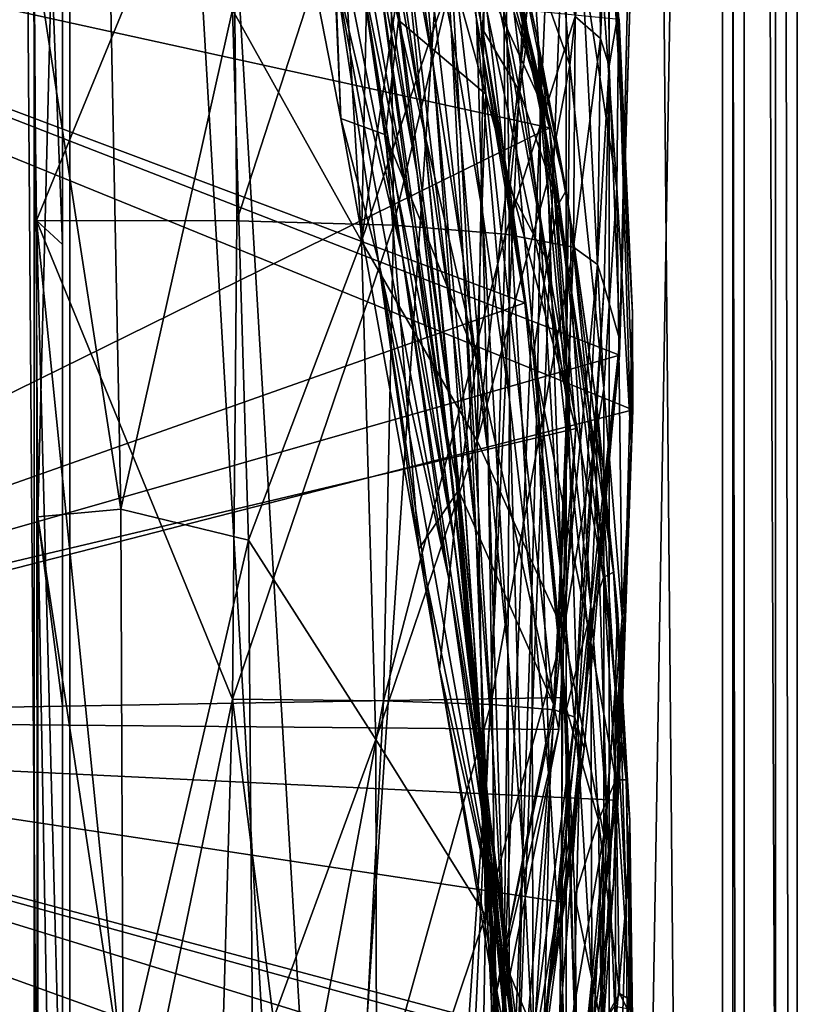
# Model space of a CAD drawing. Header units: metres. Extents: x -904 to 0, y -908 to 0.
# Tile 56 of 136: x -55 to 0, y -516 to -447. Entities that reach past the tile are written whole.
import ezdxf

# ---------------------------------------------------------------- set-up
doc = ezdxf.new("R2010")
doc.units = ezdxf.units.M

msp = doc.modelspace()

# ---------------------------------------------------------------- linework, layer by layer
at = {"layer": 'top012'}
for points in [[(-4.519207, -133.377289, 2063.059814), (-51.518902, -163.519562, 2063.059814), (-51.518902, -836.377136, 2063.059814)], [(-37.838261, -842.079285, 2063.059814), (-4.519207, -133.377289, 2063.059814), (-51.518902, -836.377136, 2063.059814)], [(-4.519207, -133.377289, 163.059708), (-37.838261, -842.079285, 163.059708), (-51.518902, -836.377136, 163.059708)], [(-51.518902, -836.377136, 163.059708), (-51.518902, -163.519562, 163.059708), (-4.519207, -133.377289, 163.059708)], [(-37.838261, -842.079285, 2063.059814), (-34.448139, -844.306091, 2063.059814), (-4.519207, -133.377289, 2063.059814)], [(-4.519207, -133.377289, 163.059708), (-34.448139, -844.306091, 163.059708), (-37.838261, -842.079285, 163.059708)], [(-34.448139, -844.306091, 2063.059814), (-32.221325, -847.696228, 2063.059814), (-4.519207, -133.377289, 2063.059814)], [(-32.221325, -847.696228, 163.059708), (-34.448139, -844.306091, 163.059708), (-4.519207, -133.377289, 163.059708)], [(-4.519207, -133.377289, 2063.059814), (-32.221325, -847.696228, 2063.059814), (-4.519207, -887.377258, 2063.059814)], [(-4.519207, -887.377258, 163.059708), (-32.221325, -847.696228, 163.059708), (-4.519207, -133.377289, 163.059708)], [(-4.519207, -887.377258, 163.059708), (-4.519207, -133.377289, 163.059708), (-4.519207, -887.377258, 173.920044)], [(-4.519207, -133.377289, 163.059708), (-4.519207, -133.377289, 2063.059814), (-4.519207, -887.377258, 173.920044)], [(-4.519207, -887.377258, 173.920044), (-4.519207, -133.377289, 2063.059814), (-4.519207, -887.377258, 2051.920166)], [(-4.519207, -133.377289, 2063.059814), (-4.519207, -887.377258, 2063.059814), (-4.519207, -887.377258, 2051.920166)], [(-51.518902, -836.377136, 163.059708), (-51.518902, -495.105316, 182.490662), (-51.518902, -163.519562, 163.059708)], [(-51.518902, -495.105316, 182.490662), (-51.518902, -411.783142, 184.444412), (-51.518902, -163.519562, 163.059708)], [(-51.518902, -163.519562, 2063.059814), (-51.518902, -395.558533, 2040.610718), (-51.518902, -462.743958, 2043.003296)], [(-51.518902, -462.743958, 2043.003296), (-51.518902, -529.971802, 2043.136353), (-51.518902, -163.519562, 2063.059814)], [(-51.518902, -529.971802, 2043.136353), (-51.518902, -836.377136, 2063.059814), (-51.518902, -163.519562, 2063.059814)], [(-53.340942, -461.049896, 2042.971069), (-51.518902, -462.743958, 2043.003296), (-54.164406, -394.131256, 2040.5354)], [(-51.518902, -462.743958, 2043.003296), (-51.518902, -395.558533, 2040.610718), (-54.164406, -394.131256, 2040.5354)], [(-54.164406, -394.131256, 2040.5354), (-39.61805, -427.646545, 1989.055786), (-53.340942, -461.049896, 2042.971069)], [(-51.518902, -411.783142, 184.444412), (-53.237633, -481.845245, 182.569183), (-53.501369, -441.827484, 183.339325)], [(-51.518902, -411.783142, 184.444412), (-51.518902, -495.105316, 182.490662), (-53.237633, -481.845245, 182.569183)], [(-17.793518, -453.168549, 1562.034302), (-28.308121, -415.583466, 1518.111328), (-23.789267, -433.676605, 1518.547607)], [(-17.793518, -453.168549, 1562.034302), (-22.580969, -432.77359, 1562.240112), (-28.308121, -415.583466, 1518.111328)], [(-29.656506, -420.104492, 332.282196), (-32.583176, -428.331787, 307.561737), (-30.561993, -462.501282, 306.527161)], [(-25.543945, -427.959961, 356.559143), (-29.656506, -420.104492, 332.282196), (-30.561993, -462.501282, 306.527161)], [(-13.09072, -439.788452, 614.894409), (-15.217979, -420.31778, 562.786987), (-12.537746, -447.631104, 562.615112)], [(-12.537746, -447.631104, 562.615112), (-15.217979, -420.31778, 562.786987), (-14.685354, -430.100006, 509.626068)], [(-26.767199, -434.950378, 1122.294556), (-25.525948, -450.117371, 1179.093262), (-29.558035, -422.518158, 1122.292114)], [(-25.525948, -450.117371, 1179.093262), (-28.012222, -436.633972, 1179.058716), (-29.558035, -422.518158, 1122.292114)], [(-28.885721, -439.077972, 1235.691895), (-30.888161, -423.265381, 1179.018677), (-26.266474, -453.771515, 1235.791992)], [(-30.888161, -423.265381, 1179.018677), (-28.012222, -436.633972, 1179.058716), (-26.266474, -453.771515, 1235.791992)], [(-29.635101, -441.526672, 1291.942627), (-32.032661, -424.448486, 1235.577759), (-26.647066, -457.755096, 1292.13147)], [(-32.032661, -424.448486, 1235.577759), (-28.885721, -439.077972, 1235.691895), (-26.647066, -457.755096, 1292.13147)], [(-37.351677, -426.55246, 1402.492554), (-32.010281, -453.918274, 1457.469482), (-33.270531, -424.920715, 1426.933105)], [(-33.270531, -424.920715, 1426.933105), (-32.010281, -453.918274, 1457.469482), (-28.865408, -455.047943, 1474.003906)], [(-28.865408, -455.047943, 1474.003906), (-27.947353, -447.011566, 1473.652832), (-33.270531, -424.920715, 1426.933105)], [(-27.947353, -447.011566, 1473.652832), (-27.758911, -430.803101, 1472.950806), (-33.270531, -424.920715, 1426.933105)], [(-35.178562, -425.408478, 1347.30896), (-27.690105, -463.488617, 1402.98291), (-32.400627, -443.59845, 1402.633789)], [(-30.641474, -443.239197, 1347.621338), (-27.690105, -463.488617, 1402.98291), (-35.178562, -425.408478, 1347.30896)], [(-30.641474, -443.239197, 1347.621338), (-33.317085, -425.375366, 1291.730469), (-26.972757, -461.240997, 1347.90271)], [(-33.317085, -425.375366, 1291.730469), (-29.635101, -441.526672, 1291.942627), (-26.972757, -461.240997, 1347.90271)], [(-32.010281, -453.918274, 1457.469482), (-37.351677, -426.55246, 1402.492554), (-32.400627, -443.59845, 1402.633789)], [(-26.636244, -426.248718, 663.443481), (-22.06394, -447.641571, 663.647583), (-21.700401, -440.678894, 721.290283)], [(-23.753292, -439.487976, 660.691772), (-22.06394, -447.641571, 663.647583), (-26.636244, -426.248718, 663.443481)], [(-39.61805, -427.646545, 1989.055786), (-39.287197, -461.073547, 1989.900391), (-53.340942, -461.049896, 2042.971069)], [(-39.287197, -461.073547, 1989.900391), (-39.61805, -427.646545, 1989.055786), (-28.625902, -428.188019, 1935.435791)], [(-30.561993, -462.501282, 306.527161), (-24.209671, -443.884186, 355.985626), (-25.543945, -427.959961, 356.559143)], [(-30.561993, -462.501282, 306.527161), (-32.583176, -428.331787, 307.561737), (-39.583576, -446.280334, 258.79776)], [(-28.317274, -461.395416, 1936.170898), (-39.287197, -461.073547, 1989.900391), (-28.625902, -428.188019, 1935.435791)], [(-28.317274, -461.395416, 1936.170898), (-28.625902, -428.188019, 1935.435791), (-20.694532, -429.176331, 1881.330322)], [(-20.449392, -462.014984, 1881.945313), (-28.317274, -461.395416, 1936.170898), (-20.694532, -429.176331, 1881.330322)], [(-20.449392, -462.014984, 1881.945313), (-20.694532, -429.176331, 1881.330322), (-15.569982, -446.751587, 1827.190186)], [(-12.652459, -458.735779, 509.307831), (-14.685354, -430.100006, 509.626068), (-15.107247, -442.764496, 457.192108)], [(-12.537746, -447.631104, 562.615112), (-14.685354, -430.100006, 509.626068), (-12.652459, -458.735779, 509.307831)], [(-27.758911, -430.803101, 1472.950806), (-27.947353, -447.011566, 1473.652832), (-21.8262, -452.197479, 1518.983765)], [(-27.758911, -430.803101, 1472.950806), (-21.8262, -452.197479, 1518.983765), (-22.484701, -442.906311, 1518.765625)], [(-99.686302, -436.486115, 1605.904907), (-12.454998, -470.493347, 1608.189087), (-11.590517, -431.912292, 1608.211792)], [(-12.454998, -470.493347, 1608.189087), (-11.577453, -440.62085, 1611.000122), (-11.590517, -431.912292, 1608.211792)], [(-22.182774, -433.967316, 1565.084106), (-22.580969, -432.77359, 1562.240112), (-17.793518, -453.168549, 1562.034302)], [(-15.569982, -446.751587, 1827.190186), (-13.960463, -432.489746, 1772.302612), (-13.792759, -448.301758, 1772.519653)], [(-13.792759, -448.301758, 1772.519653), (-13.960463, -432.489746, 1772.302612), (-13.259575, -434.812103, 1717.66394)], [(-17.367258, -454.565094, 1564.958008), (-99.687195, -436.501892, 1567.113647), (-22.182774, -433.967316, 1565.084106)], [(-22.484701, -442.906311, 1518.765625), (-17.793518, -453.168549, 1562.034302), (-23.789267, -433.676605, 1518.547607)], [(-17.367258, -454.565094, 1564.958008), (-22.182774, -433.967316, 1565.084106), (-17.793518, -453.168549, 1562.034302)], [(-25.053854, -434.751526, 1065.653687), (-24.269331, -447.592407, 1122.296509), (-26.767199, -434.950378, 1122.294556)], [(-24.269331, -447.592407, 1122.296509), (-23.417582, -463.717316, 1179.122314), (-26.767199, -434.950378, 1122.294556)], [(-23.417582, -463.717316, 1179.122314), (-25.525948, -450.117371, 1179.093262), (-26.767199, -434.950378, 1122.294556)], [(-25.053854, -434.751526, 1065.653687), (-22.494465, -446.926056, 1065.654785), (-22.069218, -460.472687, 1122.298218)], [(-22.069218, -460.472687, 1122.298218), (-24.269331, -447.592407, 1122.296509), (-25.053854, -434.751526, 1065.653687)], [(-21.054705, -434.966492, 838.324768), (-21.3613, -436.348541, 780.275574), (-18.895727, -447.834137, 780.320801)], [(-18.177799, -448.439758, 895.709351), (-21.054705, -434.966492, 838.324768), (-16.198446, -458.950409, 838.390564)], [(-16.198446, -458.950409, 838.390564), (-21.054705, -434.966492, 838.324768), (-18.895727, -447.834137, 780.320801)], [(-21.054705, -434.966492, 838.324768), (-18.177799, -448.439758, 895.709351), (-20.77619, -436.528656, 895.674438)], [(-13.259575, -434.812103, 1717.66394), (-13.199963, -450.223816, 1717.807373), (-13.792759, -448.301758, 1772.519653)], [(-11.577453, -440.62085, 1611.000122), (-13.199963, -450.223816, 1717.807373), (-13.259575, -434.812103, 1717.66394)], [(-21.789408, -435.481812, 381.116577), (-24.209671, -443.884186, 355.985626), (-22.443432, -476.522217, 355.114563)], [(-18.54491, -442.830261, 406.015778), (-21.789408, -435.481812, 381.116577), (-22.443432, -476.522217, 355.114563)], [(-18.54491, -442.830261, 406.015778), (-15.955181, -450.164978, 431.28775), (-17.153196, -435.186981, 431.658691)], [(-17.153196, -435.186981, 431.658691), (-15.955181, -450.164978, 431.28775), (-15.107247, -442.764496, 457.192108)], [(-21.3613, -436.348541, 780.275574), (-21.700401, -440.678894, 721.290283), (-18.895727, -447.834137, 780.320801)], [(-101.507164, -496.003113, 1567.161255), (-99.687195, -436.501892, 1567.113647), (-17.367258, -454.565094, 1564.958008)], [(-99.686302, -436.486115, 658.70343), (-101.507111, -495.991241, 658.655762), (-19.097067, -466.842743, 660.813721)], [(-99.686302, -436.486115, 1605.904907), (-101.507111, -495.991272, 1605.857178), (-12.454998, -470.493347, 1608.189087)], [(-23.753292, -439.487976, 660.691772), (-99.686302, -436.486115, 658.70343), (-19.097067, -466.842743, 660.813721)], [(-26.266474, -453.771515, 1235.791992), (-28.012222, -436.633972, 1179.058716), (-24.154392, -468.495483, 1235.878174)], [(-28.012222, -436.633972, 1179.058716), (-25.525948, -450.117371, 1179.093262), (-24.154392, -468.495483, 1235.878174)], [(-22.91737, -436.637848, 1009.126465), (-20.530994, -441.075623, 952.545898), (-20.332975, -448.687317, 1009.139709)], [(-20.202732, -459.475494, 1065.655396), (-22.91737, -436.637848, 1009.126465), (-20.332975, -448.687317, 1009.139709)], [(-20.202732, -459.475494, 1065.655396), (-22.494465, -446.926056, 1065.654785), (-22.91737, -436.637848, 1009.126465)], [(-20.530994, -441.075623, 952.545898), (-20.77619, -436.528656, 895.674438), (-18.026882, -453.281677, 952.567139)], [(-20.77619, -436.528656, 895.674438), (-18.177799, -448.439758, 895.709351), (-18.026882, -453.281677, 952.567139)], [(-101.513016, -497.423981, 620.164551), (-99.792473, -438.393463, 620.119507), (-11.520406, -474.334778, 617.807983)], [(-99.792473, -438.393463, 620.119507), (-12.499131, -446.94281, 617.833618), (-11.520406, -474.334778, 617.807983)], [(-26.647066, -457.755096, 1292.13147), (-28.885721, -439.077972, 1235.691895), (-24.335777, -473.984528, 1292.296997)], [(-28.885721, -439.077972, 1235.691895), (-26.266474, -453.771515, 1235.791992), (-24.335777, -473.984528, 1292.296997)], [(-23.753292, -439.487976, 660.691772), (-19.097067, -466.842743, 660.813721), (-22.06394, -447.641571, 663.647583)], [(-11.55794, -467.553864, 614.797363), (-13.09072, -439.788452, 614.894409), (-12.537746, -447.631104, 562.615112)], [(-12.499131, -446.94281, 617.833618), (-13.09072, -439.788452, 614.894409), (-11.55794, -467.553864, 614.797363)], [(-21.700401, -440.678894, 721.290283), (-22.06394, -447.641571, 663.647583), (-19.46191, -452.033478, 721.322388)], [(-18.895727, -447.834137, 780.320801), (-21.700401, -440.678894, 721.290283), (-19.46191, -452.033478, 721.322388)], [(-20.530994, -441.075623, 952.545898), (-18.030481, -461.245117, 1009.147888), (-20.332975, -448.687317, 1009.139709)], [(-20.530994, -441.075623, 952.545898), (-18.026882, -453.281677, 952.567139), (-18.030481, -461.245117, 1009.147888)], [(-11.577453, -440.62085, 1611.000122), (-12.433165, -469.460388, 1611.014282), (-13.199963, -450.223816, 1717.807373)], [(-12.433165, -469.460388, 1611.014282), (-11.577453, -440.62085, 1611.000122), (-12.454998, -470.493347, 1608.189087)], [(-47.421543, -481.309479, 210.920059), (-48.22258, -441.301514, 210.920059), (-53.501369, -441.827484, 183.339325)], [(-53.237633, -481.845245, 182.569183), (-47.421543, -481.309479, 210.920059), (-53.501369, -441.827484, 183.339325)], [(-48.22258, -441.301514, 210.920059), (-47.421543, -481.309479, 210.920059), (-39.583576, -446.280334, 258.79776)], [(-26.972757, -461.240997, 1347.90271), (-29.635101, -441.526672, 1291.942627), (-24.173979, -479.291046, 1348.152954)], [(-29.635101, -441.526672, 1291.942627), (-26.647066, -457.755096, 1292.13147), (-24.173979, -479.291046, 1348.152954)], [(-26.972757, -461.240997, 1347.90271), (-24.04295, -483.567261, 1403.297119), (-30.641474, -443.239197, 1347.621338)], [(-24.04295, -483.567261, 1403.297119), (-27.690105, -463.488617, 1402.98291), (-30.641474, -443.239197, 1347.621338)], [(-21.8262, -452.197479, 1518.983765), (-15.95679, -474.040039, 1561.944458), (-22.484701, -442.906311, 1518.765625)], [(-15.95679, -474.040039, 1561.944458), (-17.793518, -453.168549, 1562.034302), (-22.484701, -442.906311, 1518.765625)], [(-22.443432, -476.522217, 355.114563), (-17.489773, -458.265411, 405.625305), (-18.54491, -442.830261, 406.015778)], [(-17.489773, -458.265411, 405.625305), (-15.955181, -450.164978, 431.28775), (-18.54491, -442.830261, 406.015778)], [(-15.955181, -450.164978, 431.28775), (-13.564385, -472.839905, 456.759827), (-15.107247, -442.764496, 457.192108)], [(-15.107247, -442.764496, 457.192108), (-13.564385, -472.839905, 456.759827), (-12.652459, -458.735779, 509.307831)], [(-29.351326, -463.90155, 1457.369507), (-32.010281, -453.918274, 1457.469482), (-32.400627, -443.59845, 1402.633789)], [(-32.400627, -443.59845, 1402.633789), (-27.690105, -463.488617, 1402.98291), (-24.453058, -486.070496, 1457.692871)], [(-24.453058, -486.070496, 1457.692871), (-29.351326, -463.90155, 1457.369507), (-32.400627, -443.59845, 1402.633789)], [(-22.443432, -476.522217, 355.114563), (-24.209671, -443.884186, 355.985626), (-30.561993, -462.501282, 306.527161)], [(-39.583576, -446.280334, 258.79776), (-47.421543, -481.309479, 210.920059), (-38.477341, -483.487183, 258.177063)], [(-38.477341, -483.487183, 258.177063), (-30.561993, -462.501282, 306.527161), (-39.583576, -446.280334, 258.79776)], [(-15.688101, -462.931641, 1827.387939), (-20.449392, -462.014984, 1881.945313), (-15.569982, -446.751587, 1827.190186)], [(-15.688101, -462.931641, 1827.387939), (-15.569982, -446.751587, 1827.190186), (-13.792759, -448.301758, 1772.519653)], [(-22.460718, -470.781799, 1519.420044), (-27.947353, -447.011566, 1473.652832), (-28.865408, -455.047943, 1474.003906)], [(-27.947353, -447.011566, 1473.652832), (-22.460718, -470.781799, 1519.420044), (-21.8262, -452.197479, 1518.983765)], [(-22.494465, -446.926056, 1065.654785), (-20.17515, -473.619904, 1122.299561), (-22.069218, -460.472687, 1122.298218)], [(-20.17515, -473.619904, 1122.299561), (-22.494465, -446.926056, 1065.654785), (-20.202732, -459.475494, 1065.655396)], [(-11.520406, -474.334778, 617.807983), (-12.499131, -446.94281, 617.833618), (-11.55794, -467.553864, 614.797363)], [(-22.069218, -460.472687, 1122.298218), (-21.674414, -477.437927, 1179.145752), (-24.269331, -447.592407, 1122.296509)], [(-21.674414, -477.437927, 1179.145752), (-23.417582, -463.717316, 1179.122314), (-24.269331, -447.592407, 1122.296509)], [(-19.46191, -452.033478, 721.322388), (-22.06394, -447.641571, 663.647583), (-20.152, -458.85379, 663.731873)], [(-19.097067, -466.842743, 660.813721), (-20.152, -458.85379, 663.731873), (-22.06394, -447.641571, 663.647583)], [(-18.895727, -447.834137, 780.320801), (-19.46191, -452.033478, 721.322388), (-16.734985, -459.917786, 780.342651)], [(-16.198446, -458.950409, 838.390564), (-18.895727, -447.834137, 780.320801), (-16.734985, -459.917786, 780.342651)], [(-11.650246, -476.623627, 562.581543), (-12.537746, -447.631104, 562.615112), (-12.652459, -458.735779, 509.307831)], [(-11.55794, -467.553864, 614.797363), (-12.537746, -447.631104, 562.615112), (-11.650246, -476.623627, 562.581543)], [(-20.332975, -448.687317, 1009.139709), (-18.030481, -461.245117, 1009.147888), (-18.209492, -472.444244, 1065.655396)], [(-18.209492, -472.444244, 1065.655396), (-20.202732, -459.475494, 1065.655396), (-20.332975, -448.687317, 1009.139709)], [(-18.026882, -453.281677, 952.567139), (-18.177799, -448.439758, 895.709351), (-15.851706, -466.111115, 952.576538)], [(-18.177799, -448.439758, 895.709351), (-15.902235, -461.000885, 895.725647), (-15.851706, -466.111115, 952.576538)], [(-15.902235, -461.000885, 895.725647), (-18.177799, -448.439758, 895.709351), (-16.198446, -458.950409, 838.390564)], [(-13.792759, -448.301758, 1772.519653), (-14.011179, -464.144623, 1772.66394), (-15.688101, -462.931641, 1827.387939)], [(-13.199963, -450.223816, 1717.807373), (-14.011179, -464.144623, 1772.66394), (-13.792759, -448.301758, 1772.519653)], [(-24.154392, -468.495483, 1235.878174), (-25.525948, -450.117371, 1179.093262), (-22.521439, -483.21991, 1235.950317)], [(-25.525948, -450.117371, 1179.093262), (-23.417582, -463.717316, 1179.122314), (-22.521439, -483.21991, 1235.950317)], [(-17.489773, -458.265411, 405.625305), (-16.398525, -489.893097, 405.125092), (-15.955181, -450.164978, 431.28775)], [(-16.398525, -489.893097, 405.125092), (-13.564385, -472.839905, 456.759827), (-15.955181, -450.164978, 431.28775)], [(-13.199963, -450.223816, 1717.807373), (-13.537316, -465.652832, 1717.900269), (-14.011179, -464.144623, 1772.66394)], [(-12.433165, -469.460388, 1611.014282), (-13.537316, -465.652832, 1717.900269), (-13.199963, -450.223816, 1717.807373)], [(-22.460718, -470.781799, 1519.420044), (-17.099455, -494.981476, 1561.972656), (-21.8262, -452.197479, 1518.983765)], [(-17.099455, -494.981476, 1561.972656), (-15.95679, -474.040039, 1561.944458), (-21.8262, -452.197479, 1518.983765)], [(-19.46191, -452.033478, 721.322388), (-20.152, -458.85379, 663.731873), (-17.516373, -463.907623, 721.338074)], [(-16.734985, -459.917786, 780.342651), (-19.46191, -452.033478, 721.322388), (-17.516373, -463.907623, 721.338074)], [(-18.030481, -461.245117, 1009.147888), (-18.026882, -453.281677, 952.567139), (-16.061007, -474.3638, 1009.150879)], [(-16.061007, -474.3638, 1009.150879), (-18.026882, -453.281677, 952.567139), (-15.851706, -466.111115, 952.576538)], [(-17.367258, -454.565094, 1564.958008), (-17.793518, -453.168549, 1562.034302), (-15.95679, -474.040039, 1561.944458)], [(-26.539154, -484.0896, 1511.499878), (-32.010281, -453.918274, 1457.469482), (-29.351326, -463.90155, 1457.369507)], [(-32.010281, -453.918274, 1457.469482), (-26.539154, -484.0896, 1511.499878), (-28.865408, -455.047943, 1474.003906)], [(-24.335777, -473.984528, 1292.296997), (-26.266474, -453.771515, 1235.791992), (-22.668257, -490.14212, 1292.439209)], [(-26.266474, -453.771515, 1235.791992), (-24.154392, -468.495483, 1235.878174), (-22.668257, -490.14212, 1292.439209)], [(-15.532643, -475.638916, 1564.910034), (-101.507164, -496.003113, 1567.161255), (-17.367258, -454.565094, 1564.958008)], [(-28.865408, -455.047943, 1474.003906), (-26.539154, -484.0896, 1511.499878), (-23.747101, -479.983337, 1519.638184)], [(-23.747101, -479.983337, 1519.638184), (-22.460718, -470.781799, 1519.420044), (-28.865408, -455.047943, 1474.003906)], [(-15.532643, -475.638916, 1564.910034), (-17.367258, -454.565094, 1564.958008), (-15.95679, -474.040039, 1561.944458)], [(-24.173979, -479.291046, 1348.152954), (-26.647066, -457.755096, 1292.13147), (-22.222027, -497.267059, 1348.372314)], [(-26.647066, -457.755096, 1292.13147), (-24.335777, -473.984528, 1292.296997), (-22.222027, -497.267059, 1348.372314)], [(-16.398525, -489.893097, 405.125092), (-17.489773, -458.265411, 405.625305), (-22.443432, -476.522217, 355.114563)], [(-20.152, -458.85379, 663.731873), (-18.509378, -470.528442, 663.803223), (-17.516373, -463.907623, 721.338074)], [(-20.152, -458.85379, 663.731873), (-19.097067, -466.842743, 660.813721), (-18.509378, -470.528442, 663.803223)], [(-12.882191, -485.726715, 838.363281), (-16.198446, -458.950409, 838.390564), (-16.734985, -459.917786, 780.342651)], [(-15.902235, -461.000885, 895.725647), (-16.198446, -458.950409, 838.390564), (-14.020151, -474.269958, 895.723267)], [(-16.198446, -458.950409, 838.390564), (-12.882191, -485.726715, 838.363281), (-14.020151, -474.269958, 895.723267)], [(-13.564385, -472.839905, 456.759827), (-12.282374, -488.904602, 509.239197), (-12.652459, -458.735779, 509.307831)], [(-12.652459, -458.735779, 509.307831), (-12.282374, -488.904602, 509.239197), (-11.650246, -476.623627, 562.581543)], [(-18.599287, -487.062866, 1122.300415), (-20.202732, -459.475494, 1065.655396), (-18.209492, -472.444244, 1065.655396)], [(-18.599287, -487.062866, 1122.300415), (-20.17515, -473.619904, 1122.299561), (-20.202732, -459.475494, 1065.655396)], [(-20.17515, -473.619904, 1122.299561), (-20.28372, -491.285797, 1179.163696), (-22.069218, -460.472687, 1122.298218)], [(-20.28372, -491.285797, 1179.163696), (-21.674414, -477.437927, 1179.145752), (-22.069218, -460.472687, 1122.298218)], [(-13.578772, -486.092316, 780.316284), (-16.734985, -459.917786, 780.342651), (-17.516373, -463.907623, 721.338074)], [(-13.578772, -486.092316, 780.316284), (-12.882191, -485.726715, 838.363281), (-16.734985, -459.917786, 780.342651)], [(-53.266441, -528.286011, 2043.160522), (-51.518902, -529.971802, 2043.136353), (-53.340942, -461.049896, 2042.971069)], [(-51.518902, -529.971802, 2043.136353), (-51.518902, -462.743958, 2043.003296), (-53.340942, -461.049896, 2042.971069)], [(-53.266441, -528.286011, 2043.160522), (-53.340942, -461.049896, 2042.971069), (-46.55732, -528.295898, 2016.645264)], [(-53.340942, -461.049896, 2042.971069), (-39.602764, -494.622528, 1990.200928), (-46.55732, -528.295898, 2016.645264)], [(-53.340942, -461.049896, 2042.971069), (-39.287197, -461.073547, 1989.900391), (-39.602764, -494.622528, 1990.200928)], [(-39.287197, -461.073547, 1989.900391), (-28.317274, -461.395416, 1936.170898), (-39.602764, -494.622528, 1990.200928)], [(-24.173979, -479.291046, 1348.152954), (-21.463589, -503.659515, 1403.576782), (-26.972757, -461.240997, 1347.90271)], [(-21.463589, -503.659515, 1403.576782), (-24.04295, -483.567261, 1403.297119), (-26.972757, -461.240997, 1347.90271)], [(-18.030481, -461.245117, 1009.147888), (-16.551174, -485.874695, 1065.654785), (-18.209492, -472.444244, 1065.655396)], [(-16.551174, -485.874695, 1065.654785), (-18.030481, -461.245117, 1009.147888), (-16.061007, -474.3638, 1009.150879)], [(-15.851706, -466.111115, 952.576538), (-15.902235, -461.000885, 895.725647), (-14.072236, -479.619019, 952.574036)], [(-15.902235, -461.000885, 895.725647), (-14.020151, -474.269958, 895.723267), (-14.072236, -479.619019, 952.574036)], [(-39.602764, -494.622528, 1990.200928), (-28.317274, -461.395416, 1936.170898), (-29.019733, -494.74881, 1936.401733)], [(-28.317274, -461.395416, 1936.170898), (-20.449392, -462.014984, 1881.945313), (-29.019733, -494.74881, 1936.401733)], [(-29.539288, -497.448395, 305.797028), (-30.561993, -462.501282, 306.527161), (-38.477341, -483.487183, 258.177063)], [(-29.539288, -497.448395, 305.797028), (-22.443432, -476.522217, 355.114563), (-30.561993, -462.501282, 306.527161)], [(-29.019733, -494.74881, 1936.401733), (-20.449392, -462.014984, 1881.945313), (-21.486528, -495.002411, 1882.114014)], [(-20.449392, -462.014984, 1881.945313), (-15.688101, -462.931641, 1827.387939), (-21.486528, -495.002411, 1882.114014)], [(-15.688101, -462.931641, 1827.387939), (-17.018021, -495.383057, 1827.502563), (-21.486528, -495.002411, 1882.114014)], [(-14.011179, -464.144623, 1772.66394), (-17.018021, -495.383057, 1827.502563), (-15.688101, -462.931641, 1827.387939)], [(-26.01474, -486.243317, 1511.426025), (-26.539154, -484.0896, 1511.499878), (-29.351326, -463.90155, 1457.369507)], [(-20.912622, -510.899231, 1511.640137), (-29.351326, -463.90155, 1457.369507), (-24.453058, -486.070496, 1457.692871)], [(-26.01474, -486.243317, 1511.426025), (-29.351326, -463.90155, 1457.369507), (-20.912622, -510.899231, 1511.640137)], [(-27.690105, -463.488617, 1402.98291), (-20.834852, -508.446198, 1457.984009), (-24.453058, -486.070496, 1457.692871)], [(-24.04295, -483.567261, 1403.297119), (-20.834852, -508.446198, 1457.984009), (-27.690105, -463.488617, 1402.98291)], [(-22.521439, -483.21991, 1235.950317), (-23.417582, -463.717316, 1179.122314), (-21.333569, -497.919495, 1236.008545)], [(-23.417582, -463.717316, 1179.122314), (-21.674414, -477.437927, 1179.145752), (-21.333569, -497.919495, 1236.008545)], [(-17.516373, -463.907623, 721.338074), (-18.509378, -470.528442, 663.803223), (-14.701887, -489.402588, 721.319885)], [(-14.701887, -489.402588, 721.319885), (-13.578772, -486.092316, 780.316284), (-17.516373, -463.907623, 721.338074)], [(-14.011179, -464.144623, 1772.66394), (-15.602613, -495.890411, 1772.733154), (-17.018021, -495.383057, 1827.502563)], [(-13.537316, -465.652832, 1717.900269), (-15.602613, -495.890411, 1772.733154), (-14.011179, -464.144623, 1772.66394)], [(-15.602613, -495.890411, 1772.733154), (-13.537316, -465.652832, 1717.900269), (-15.397907, -496.523987, 1717.933838)], [(-13.537316, -465.652832, 1717.900269), (-12.433165, -469.460388, 1611.014282), (-15.397907, -496.523987, 1717.933838)], [(-16.061007, -474.3638, 1009.150879), (-15.851706, -466.111115, 952.576538), (-14.4817, -488.092499, 1009.148804)], [(-15.851706, -466.111115, 952.576538), (-14.072236, -479.619019, 952.574036), (-14.4817, -488.092499, 1009.148804)], [(-19.097067, -466.842743, 660.813721), (-101.507111, -495.991241, 658.655762), (-16.345406, -494.513519, 660.885803)], [(-19.097067, -466.842743, 660.813721), (-16.345406, -494.513519, 660.885803), (-18.509378, -470.528442, 663.803223)], [(-12.353572, -497.530182, 614.80658), (-11.55794, -467.553864, 614.797363), (-11.650246, -476.623627, 562.581543)], [(-11.520406, -474.334778, 617.807983), (-11.55794, -467.553864, 614.797363), (-12.353572, -497.530182, 614.80658)], [(-22.668257, -490.14212, 1292.439209), (-24.154392, -468.495483, 1235.878174), (-21.597239, -506.160736, 1292.558105)], [(-24.154392, -468.495483, 1235.878174), (-22.521439, -483.21991, 1235.950317), (-21.597239, -506.160736, 1292.558105)], [(-14.931726, -498.121948, 1610.943604), (-12.433165, -469.460388, 1611.014282), (-16.291275, -508.894043, 1608.088501)], [(-16.291275, -508.894043, 1608.088501), (-12.433165, -469.460388, 1611.014282), (-12.454998, -470.493347, 1608.189087)], [(-12.433165, -469.460388, 1611.014282), (-14.931726, -498.121948, 1610.943604), (-15.397907, -496.523987, 1717.933838)], [(-101.507111, -495.991272, 1605.857178), (-16.291275, -508.894043, 1608.088501), (-12.454998, -470.493347, 1608.189087)], [(-17.099455, -494.981476, 1561.972656), (-22.460718, -470.781799, 1519.420044), (-23.747101, -479.983337, 1519.638184)], [(-18.509378, -470.528442, 663.803223), (-16.183268, -495.319733, 663.899475), (-14.701887, -489.402588, 721.319885)], [(-18.509378, -470.528442, 663.803223), (-16.345406, -494.513519, 660.885803), (-16.183268, -495.319733, 663.899475)], [(-17.35783, -500.8302, 1122.301025), (-18.599287, -487.062866, 1122.300415), (-18.209492, -472.444244, 1065.655396)], [(-18.209492, -472.444244, 1065.655396), (-16.551174, -485.874695, 1065.654785), (-17.35783, -500.8302, 1122.301025)], [(-13.566189, -504.144501, 456.6586), (-13.564385, -472.839905, 456.759827), (-16.398525, -489.893097, 405.125092)], [(-13.566189, -504.144501, 456.6586), (-12.282374, -488.904602, 509.239197), (-13.564385, -472.839905, 456.759827)], [(-19.233835, -505.269989, 1179.17627), (-20.28372, -491.285797, 1179.163696), (-20.17515, -473.619904, 1122.299561)], [(-18.599287, -487.062866, 1122.300415), (-19.233835, -505.269989, 1179.17627), (-20.17515, -473.619904, 1122.299561)], [(-11.520406, -474.334778, 617.807983), (-12.687592, -501.71936, 617.838562), (-101.513016, -497.423981, 620.164551)], [(-22.222027, -497.267059, 1348.372314), (-24.335777, -473.984528, 1292.296997), (-21.069534, -515.051147, 1348.560547)], [(-24.335777, -473.984528, 1292.296997), (-22.668257, -490.14212, 1292.439209), (-21.069534, -515.051147, 1348.560547)], [(-15.532643, -475.638916, 1564.910034), (-15.95679, -474.040039, 1561.944458), (-17.099455, -494.981476, 1561.972656)], [(-16.551174, -485.874695, 1065.654785), (-16.061007, -474.3638, 1009.150879), (-15.269579, -499.806885, 1065.653809)], [(-16.061007, -474.3638, 1009.150879), (-14.4817, -488.092499, 1009.148804), (-15.269579, -499.806885, 1065.653809)], [(-14.072236, -479.619019, 952.574036), (-14.020151, -474.269958, 895.723267), (-12.760496, -493.85672, 952.559692)], [(-14.020151, -474.269958, 895.723267), (-12.607658, -488.300873, 895.702209), (-12.760496, -493.85672, 952.559692)], [(-14.020151, -474.269958, 895.723267), (-12.882191, -485.726715, 838.363281), (-12.607658, -488.300873, 895.702209)], [(-12.687592, -501.71936, 617.838562), (-11.520406, -474.334778, 617.807983), (-12.353572, -497.530182, 614.80658)], [(-101.507164, -496.003113, 1567.161255), (-15.532643, -475.638916, 1564.910034), (-16.710913, -496.759338, 1564.940796)], [(-16.710913, -496.759338, 1564.940796), (-15.532643, -475.638916, 1564.910034), (-17.099455, -494.981476, 1561.972656)], [(-21.854267, -509.806885, 354.61145), (-22.443432, -476.522217, 355.114563), (-29.539288, -497.448395, 305.797028)], [(-21.854267, -509.806885, 354.61145), (-16.398525, -489.893097, 405.125092), (-22.443432, -476.522217, 355.114563)], [(-12.282374, -488.904602, 509.239197), (-12.879832, -507.57196, 562.68634), (-11.650246, -476.623627, 562.581543)], [(-11.650246, -476.623627, 562.581543), (-12.879832, -507.57196, 562.68634), (-12.353572, -497.530182, 614.80658)], [(-21.333569, -497.919495, 1236.008545), (-21.674414, -477.437927, 1179.145752), (-20.552483, -512.573975, 1236.052734)], [(-21.674414, -477.437927, 1179.145752), (-20.28372, -491.285797, 1179.163696), (-20.552483, -512.573975, 1236.052734)], [(-22.222027, -497.267059, 1348.372314), (-19.92218, -523.590881, 1403.821655), (-24.173979, -479.291046, 1348.152954)], [(-19.92218, -523.590881, 1403.821655), (-21.463589, -503.659515, 1403.576782), (-24.173979, -479.291046, 1348.152954)], [(-14.4817, -488.092499, 1009.148804), (-14.072236, -479.619019, 952.574036), (-13.354754, -502.477234, 1009.141663)], [(-14.072236, -479.619019, 952.574036), (-12.760496, -493.85672, 952.559692), (-13.354754, -502.477234, 1009.141663)], [(-26.539154, -484.0896, 1511.499878), (-25.071135, -492.524994, 1525.593872), (-23.747101, -479.983337, 1519.638184)], [(-23.747101, -479.983337, 1519.638184), (-25.071135, -492.524994, 1525.593872), (-21.173973, -515.546143, 1562.117554)], [(-21.173973, -515.546143, 1562.117554), (-17.099455, -494.981476, 1561.972656), (-23.747101, -479.983337, 1519.638184)], [(-53.240837, -521.871216, 182.600021), (-47.253014, -521.375916, 210.920059), (-53.237633, -481.845245, 182.569183)], [(-53.237633, -481.845245, 182.569183), (-51.518902, -578.441589, 184.0103), (-53.240837, -521.871216, 182.600021)], [(-47.253014, -521.375916, 210.920059), (-47.421543, -481.309479, 210.920059), (-53.237633, -481.845245, 182.569183)], [(-51.518902, -495.105316, 182.490662), (-51.518902, -578.441589, 184.0103), (-53.237633, -481.845245, 182.569183)], [(-47.421543, -481.309479, 210.920059), (-47.253014, -521.375916, 210.920059), (-38.477341, -483.487183, 258.177063)], [(-21.597239, -506.160736, 1292.558105), (-22.521439, -483.21991, 1235.950317), (-21.063517, -521.980408, 1292.653809)], [(-22.521439, -483.21991, 1235.950317), (-21.333569, -497.919495, 1236.008545), (-21.063517, -521.980408, 1292.653809)], [(-38.477341, -483.487183, 258.177063), (-47.253014, -521.375916, 210.920059), (-38.167416, -520.973633, 257.737305)], [(-38.167416, -520.973633, 257.737305), (-29.539288, -497.448395, 305.797028), (-38.477341, -483.487183, 258.177063)], [(-20.834852, -508.446198, 1457.984009), (-24.04295, -483.567261, 1403.297119), (-18.504261, -530.795715, 1458.24292)], [(-24.04295, -483.567261, 1403.297119), (-21.463589, -503.659515, 1403.576782), (-18.504261, -530.795715, 1458.24292)], [(-25.071135, -492.524994, 1525.593872), (-26.539154, -484.0896, 1511.499878), (-26.01474, -486.243317, 1511.426025)], [(-24.453058, -486.070496, 1457.692871), (-20.834852, -508.446198, 1457.984009), (-17.329136, -535.782043, 1511.832886)], [(-17.329136, -535.782043, 1511.832886), (-20.912622, -510.899231, 1511.640137), (-24.453058, -486.070496, 1457.692871)], [(-16.551174, -485.874695, 1065.654785), (-16.471502, -514.949768, 1122.30127), (-17.35783, -500.8302, 1122.301025)], [(-16.551174, -485.874695, 1065.654785), (-15.269579, -499.806885, 1065.653809), (-16.471502, -514.949768, 1122.30127)], [(-13.578772, -486.092316, 780.316284), (-14.701887, -489.402588, 721.319885), (-12.722794, -500.281616, 780.268066)], [(-12.882191, -485.726715, 838.363281), (-13.578772, -486.092316, 780.316284), (-11.990452, -500.294281, 838.314758)], [(-11.990452, -500.294281, 838.314758), (-13.578772, -486.092316, 780.316284), (-12.722794, -500.281616, 780.268066)], [(-12.607658, -488.300873, 895.702209), (-12.882191, -485.726715, 838.363281), (-11.74542, -503.143982, 895.662537)], [(-11.74542, -503.143982, 895.662537), (-12.882191, -485.726715, 838.363281), (-11.990452, -500.294281, 838.314758)], [(-20.912622, -510.899231, 1511.640137), (-25.071135, -492.524994, 1525.593872), (-26.01474, -486.243317, 1511.426025)], [(-18.515184, -519.401733, 1179.183228), (-19.233835, -505.269989, 1179.17627), (-18.599287, -487.062866, 1122.300415)], [(-17.35783, -500.8302, 1122.301025), (-18.515184, -519.401733, 1179.183228), (-18.599287, -487.062866, 1122.300415)], [(-15.269579, -499.806885, 1065.653809), (-14.4817, -488.092499, 1009.148804), (-14.411329, -514.278748, 1065.6521)], [(-14.4817, -488.092499, 1009.148804), (-13.354754, -502.477234, 1009.141663), (-14.411329, -514.278748, 1065.6521)], [(-12.760496, -493.85672, 952.559692), (-12.607658, -488.300873, 895.702209), (-11.992947, -508.872101, 952.533508)], [(-11.992947, -508.872101, 952.533508), (-12.607658, -488.300873, 895.702209), (-11.74542, -503.143982, 895.662537)], [(-14.701887, -489.402588, 721.319885), (-16.183268, -495.319733, 663.899475), (-13.94687, -503.110931, 721.286072)], [(-12.722794, -500.281616, 780.268066), (-14.701887, -489.402588, 721.319885), (-13.94687, -503.110931, 721.286072)], [(-13.823624, -520.69043, 509.420135), (-12.282374, -488.904602, 509.239197), (-13.566189, -504.144501, 456.6586)], [(-13.823624, -520.69043, 509.420135), (-12.879832, -507.57196, 562.68634), (-12.282374, -488.904602, 509.239197)], [(-21.069534, -515.051147, 1348.560547), (-22.668257, -490.14212, 1292.439209), (-20.647058, -532.533447, 1348.717896)], [(-22.668257, -490.14212, 1292.439209), (-21.597239, -506.160736, 1292.558105), (-20.647058, -532.533447, 1348.717896)], [(-16.69252, -522.29126, 404.999176), (-16.398525, -489.893097, 405.125092), (-21.854267, -509.806885, 354.61145)], [(-16.69252, -522.29126, 404.999176), (-13.566189, -504.144501, 456.6586), (-16.398525, -489.893097, 405.125092)], [(-20.552483, -512.573975, 1236.052734), (-20.28372, -491.285797, 1179.163696), (-20.137524, -527.168701, 1236.082886)], [(-20.28372, -491.285797, 1179.163696), (-19.233835, -505.269989, 1179.17627), (-20.137524, -527.168701, 1236.082886)], [(-20.912622, -510.899231, 1511.640137), (-17.277678, -536.280823, 1561.998047), (-25.071135, -492.524994, 1525.593872)], [(-17.277678, -536.280823, 1561.998047), (-21.173973, -515.546143, 1562.117554), (-25.071135, -492.524994, 1525.593872)], [(-13.354754, -502.477234, 1009.141663), (-12.760496, -493.85672, 952.559692), (-12.74689, -517.560913, 1009.129333)], [(-12.74689, -517.560913, 1009.129333), (-12.760496, -493.85672, 952.559692), (-11.992947, -508.872101, 952.533508)], [(-101.507111, -495.991241, 658.655762), (-15.519427, -519.723877, 660.90741), (-16.345406, -494.513519, 660.885803)], [(-39.602764, -494.622528, 1990.200928), (-40.561356, -528.289734, 1989.954346), (-46.55732, -528.295898, 2016.645264)], [(-35.283249, -528.267456, 1963.10791), (-40.561356, -528.289734, 1989.954346), (-39.602764, -494.622528, 1990.200928)], [(-29.019733, -494.74881, 1936.401733), (-35.283249, -528.267456, 1963.10791), (-39.602764, -494.622528, 1990.200928)], [(-30.727295, -528.229126, 1936.125732), (-35.283249, -528.267456, 1963.10791), (-29.019733, -494.74881, 1936.401733)], [(-21.486528, -495.002411, 1882.114014), (-30.727295, -528.229126, 1936.125732), (-29.019733, -494.74881, 1936.401733)], [(-21.486528, -495.002411, 1882.114014), (-23.79738, -528.104187, 1881.834229), (-30.727295, -528.229126, 1936.125732)], [(-17.018021, -495.383057, 1827.502563), (-23.79738, -528.104187, 1881.834229), (-21.486528, -495.002411, 1882.114014)], [(-16.710913, -496.759338, 1564.940796), (-17.099455, -494.981476, 1561.972656), (-21.173973, -515.546143, 1562.117554)], [(-16.345406, -494.513519, 660.885803), (-15.519427, -519.723877, 660.90741), (-16.183268, -495.319733, 663.899475)], [(-51.518902, -578.441589, 184.0103), (-51.518902, -495.105316, 182.490662), (-51.518902, -836.377136, 163.059708)], [(-17.018021, -495.383057, 1827.502563), (-19.795883, -527.914978, 1827.241333), (-23.79738, -528.104187, 1881.834229)], [(-15.602613, -495.890411, 1772.733154), (-19.795883, -527.914978, 1827.241333), (-17.018021, -495.383057, 1827.502563)], [(-13.94687, -503.110931, 721.286072), (-16.183268, -495.319733, 663.899475), (-15.584117, -508.460419, 663.920166)], [(-16.183268, -495.319733, 663.899475), (-15.519427, -519.723877, 660.90741), (-15.584117, -508.460419, 663.920166)], [(-100.25045, -555.51825, 1567.128418), (-101.507164, -496.003113, 1567.161255), (-20.846918, -517.500244, 1565.049072)], [(-20.846918, -517.500244, 1565.049072), (-101.507164, -496.003113, 1567.161255), (-16.710913, -496.759338, 1564.940796)], [(-15.519427, -519.723877, 660.90741), (-101.507111, -495.991241, 658.655762), (-15.525632, -522.532288, 660.907227)], [(-101.507111, -495.991241, 658.655762), (-100.250816, -555.510315, 658.68866), (-15.525632, -522.532288, 660.907227)], [(-16.291275, -508.894043, 1608.088501), (-101.507111, -495.991272, 1605.857178), (-23.081976, -546.891296, 1607.910889)], [(-101.507111, -495.991272, 1605.857178), (-100.250816, -555.510315, 1605.890137), (-23.081976, -546.891296, 1607.910889)], [(-15.602613, -495.890411, 1772.733154), (-18.721035, -527.661804, 1772.509033), (-19.795883, -527.914978, 1827.241333)], [(-18.721035, -527.661804, 1772.509033), (-15.602613, -495.890411, 1772.733154), (-15.397907, -496.523987, 1717.933838)], [(-20.846918, -517.500244, 1565.049072), (-16.710913, -496.759338, 1564.940796), (-21.173973, -515.546143, 1562.117554)], [(-14.931726, -498.121948, 1610.943604), (-18.825037, -527.344788, 1717.76355), (-15.397907, -496.523987, 1717.933838)], [(-15.397907, -496.523987, 1717.933838), (-18.825037, -527.344788, 1717.76355), (-18.721035, -527.661804, 1772.509033)], [(-12.687592, -501.71936, 617.838562), (-15.90432, -528.363281, 617.922791), (-101.513016, -497.423981, 620.164551)], [(-101.513016, -497.423981, 620.164551), (-15.90432, -528.363281, 617.922791), (-100.205589, -556.464417, 620.13031)], [(-29.475296, -532.48645, 305.371277), (-29.539288, -497.448395, 305.797028), (-38.167416, -520.973633, 257.737305)], [(-29.475296, -532.48645, 305.371277), (-21.854267, -509.806885, 354.61145), (-29.539288, -497.448395, 305.797028)], [(-21.069534, -515.051147, 1348.560547), (-19.355036, -543.192749, 1404.03186), (-22.222027, -497.267059, 1348.372314)], [(-19.355036, -543.192749, 1404.03186), (-19.92218, -523.590881, 1403.821655), (-22.222027, -497.267059, 1348.372314)], [(-12.879832, -507.57196, 562.68634), (-15.936707, -528.914673, 614.943726), (-12.353572, -497.530182, 614.80658)], [(-12.687592, -501.71936, 617.838562), (-12.353572, -497.530182, 614.80658), (-15.936707, -528.914673, 614.943726)], [(-19.059547, -526.554993, 1610.789307), (-14.931726, -498.121948, 1610.943604), (-23.081976, -546.891296, 1607.910889)], [(-23.081976, -546.891296, 1607.910889), (-14.931726, -498.121948, 1610.943604), (-16.291275, -508.894043, 1608.088501)], [(-21.063517, -521.980408, 1292.653809), (-21.333569, -497.919495, 1236.008545), (-20.998642, -537.549622, 1292.726196)], [(-21.333569, -497.919495, 1236.008545), (-20.552483, -512.573975, 1236.052734), (-20.998642, -537.549622, 1292.726196)], [(-14.931726, -498.121948, 1610.943604), (-19.059547, -526.554993, 1610.789307), (-18.825037, -527.344788, 1717.76355)], [(-15.269579, -499.806885, 1065.653809), (-15.965605, -529.448608, 1122.301147), (-16.471502, -514.949768, 1122.30127)], [(-14.411329, -514.278748, 1065.6521), (-15.965605, -529.448608, 1122.301147), (-15.269579, -499.806885, 1065.653809)], [(-12.455976, -515.263489, 780.196472), (-12.722794, -500.281616, 780.268066), (-13.94687, -503.110931, 721.286072)], [(-12.455976, -515.263489, 780.196472), (-11.727466, -515.708801, 838.24292), (-12.722794, -500.281616, 780.268066)], [(-11.727466, -515.708801, 838.24292), (-11.990452, -500.294281, 838.314758), (-12.722794, -500.281616, 780.268066)], [(-11.727466, -515.708801, 838.24292), (-11.52635, -518.843079, 895.604187), (-11.990452, -500.294281, 838.314758)], [(-11.52635, -518.843079, 895.604187), (-11.74542, -503.143982, 895.662537), (-11.990452, -500.294281, 838.314758)], [(-18.515184, -519.401733, 1179.183228), (-17.35783, -500.8302, 1122.301025), (-18.121681, -533.693604, 1179.18457)], [(-17.35783, -500.8302, 1122.301025), (-16.471502, -514.949768, 1122.30127), (-18.121681, -533.693604, 1179.18457)], [(-15.90432, -528.363281, 617.922791), (-12.687592, -501.71936, 617.838562), (-15.936707, -528.914673, 614.943726)], [(-14.411329, -514.278748, 1065.6521), (-13.354754, -502.477234, 1009.141663), (-14.027858, -529.325684, 1065.650024)], [(-14.027858, -529.325684, 1065.650024), (-13.354754, -502.477234, 1009.141663), (-12.74689, -517.560913, 1009.129333)], [(-13.94687, -503.110931, 721.286072), (-15.584117, -508.460419, 663.920166), (-13.716209, -517.512024, 721.235718)], [(-13.716209, -517.512024, 721.235718), (-12.455976, -515.263489, 780.196472), (-13.94687, -503.110931, 721.286072)], [(-11.857764, -524.70697, 952.495422), (-11.992947, -508.872101, 952.533508), (-11.74542, -503.143982, 895.662537)], [(-11.52635, -518.843079, 895.604187), (-11.857764, -524.70697, 952.495422), (-11.74542, -503.143982, 895.662537)], [(-18.504261, -530.795715, 1458.24292), (-21.463589, -503.659515, 1403.576782), (-17.423899, -552.886475, 1458.469604)], [(-21.463589, -503.659515, 1403.576782), (-19.92218, -523.590881, 1403.821655), (-17.423899, -552.886475, 1458.469604)], [(-15.285351, -536.569641, 456.888458), (-13.566189, -504.144501, 456.6586), (-16.69252, -522.29126, 404.999176)], [(-15.285351, -536.569641, 456.888458), (-13.823624, -520.69043, 509.420135), (-13.566189, -504.144501, 456.6586)], [(-20.137524, -527.168701, 1236.082886), (-19.233835, -505.269989, 1179.17627), (-20.047804, -541.693848, 1236.099121)], [(-19.233835, -505.269989, 1179.17627), (-18.515184, -519.401733, 1179.183228), (-20.047804, -541.693848, 1236.099121)], [(-20.647058, -532.533447, 1348.717896), (-21.597239, -506.160736, 1292.558105), (-20.866404, -549.614319, 1348.844116)], [(-21.597239, -506.160736, 1292.558105), (-21.063517, -521.980408, 1292.653809), (-20.866404, -549.614319, 1348.844116)], [(-16.60578, -539.796692, 562.686707), (-12.879832, -507.57196, 562.68634), (-13.823624, -520.69043, 509.420135)], [(-16.60578, -539.796692, 562.686707), (-15.936707, -528.914673, 614.943726), (-12.879832, -507.57196, 562.68634)], [(-20.834852, -508.446198, 1457.984009), (-15.275234, -560.594788, 1512.004272), (-17.329136, -535.782043, 1511.832886)], [(-18.504261, -530.795715, 1458.24292), (-15.275234, -560.594788, 1512.004272), (-20.834852, -508.446198, 1457.984009)], [(-15.584117, -508.460419, 663.920166), (-15.423938, -522.201233, 663.919556), (-13.716209, -517.512024, 721.235718)], [(-15.519427, -519.723877, 660.90741), (-15.423938, -522.201233, 663.919556), (-15.584117, -508.460419, 663.920166)], [(-12.735279, -533.381409, 1009.112), (-12.74689, -517.560913, 1009.129333), (-11.992947, -508.872101, 952.533508)], [(-11.857764, -524.70697, 952.495422), (-12.735279, -533.381409, 1009.112), (-11.992947, -508.872101, 952.533508)], [(-22.424149, -543.253235, 354.476257), (-21.854267, -509.806885, 354.61145), (-29.475296, -532.48645, 305.371277)], [(-22.424149, -543.253235, 354.476257), (-16.69252, -522.29126, 404.999176), (-21.854267, -509.806885, 354.61145)], [(-17.329136, -535.782043, 1511.832886), (-13.714565, -563.811584, 1561.91748), (-20.912622, -510.899231, 1511.640137)], [(-13.714565, -563.811584, 1561.91748), (-17.277678, -536.280823, 1561.998047), (-20.912622, -510.899231, 1511.640137)], [(-20.998642, -537.549622, 1292.726196), (-20.552483, -512.573975, 1236.052734), (-21.327812, -552.825684, 1292.775269)], [(-20.552483, -512.573975, 1236.052734), (-20.137524, -527.168701, 1236.082886), (-21.327812, -552.825684, 1292.775269)], [(-15.965605, -529.448608, 1122.301147), (-14.411329, -514.278748, 1065.6521), (-15.870751, -544.352112, 1122.300659)], [(-15.870751, -544.352112, 1122.300659), (-14.411329, -514.278748, 1065.6521), (-14.027858, -529.325684, 1065.650024)], [(-20.647058, -532.533447, 1348.717896), (-19.667585, -562.306824, 1404.207275), (-21.069534, -515.051147, 1348.560547)], [(-19.667585, -562.306824, 1404.207275), (-19.355036, -543.192749, 1404.03186), (-21.069534, -515.051147, 1348.560547)], [(-16.471502, -514.949768, 1122.30127), (-18.051569, -548.159058, 1179.180542), (-18.121681, -533.693604, 1179.18457)], [(-16.471502, -514.949768, 1122.30127), (-15.965605, -529.448608, 1122.301147), (-18.051569, -548.159058, 1179.180542)], [(-20.846918, -517.500244, 1565.049072), (-21.173973, -515.546143, 1562.117554), (-17.277678, -536.280823, 1561.998047)], [(-12.79586, -516.154602, 761.850342), (-12.455976, -515.263489, 780.196472), (-13.716209, -517.512024, 721.235718)], [(-12.79586, -516.154602, 761.850342), (-11.92251, -516.312012, 818.808533), (-12.455976, -515.263489, 780.196472)], [(-11.92251, -516.312012, 818.808533), (-11.727466, -515.708801, 838.24292), (-12.455976, -515.263489, 780.196472)], [(-11.92251, -516.312012, 818.808533), (-11.558647, -519.129761, 875.126953), (-11.727466, -515.708801, 838.24292)], [(-11.558647, -519.129761, 875.126953), (-11.52635, -518.843079, 895.604187), (-11.727466, -515.708801, 838.24292)]]:
    msp.add_3dface(points, dxfattribs=at)
at = {"layer": 'top0123458'}
for points in [[(0, -904.007874), (-3.735142, -3.735142), (0, 0)], [(0, 0), (-1.527202, -1.527202, 175), (0, -904.007874)], [(-16.196362, -21.156561, 175), (-16.196362, -882.851318, 175), (-1.527202, -1.527202, 175)], [(-1.527202, -1.527202, 175), (-16.196362, -882.851318, 175), (-1.527202, -902.480652, 175)], [(-1.527202, -1.527202, 175), (-1.527202, -902.480652, 175), (0, -904.007874)], [(-3.735142, -3.735142), (-3.735142, -900.272766), (-5.236164, -5.236164, 172)], [(-3.735142, -900.272766), (-3.735142, -3.735142), (0, -904.007874)], [(-5.236164, -898.771729, 172), (-13.196362, -21.156561, 172), (-5.236164, -5.236164, 172)], [(-3.735142, -900.272766), (-5.236164, -898.771729, 172), (-5.236164, -5.236164, 172)], [(-16.196362, -882.851318, 163.059708), (-16.196362, -21.156561, 163.059708), (-53.480907, -243.617432, 163.059708)], [(-13.196362, -882.851318, 160.059708), (-51.007534, -245.042999, 160.059708), (-13.196362, -21.156561, 160.059708)], [(-16.196362, -882.851318, 175), (-16.196362, -21.156561, 175), (-16.196362, -882.851318, 163.059708)], [(-16.196362, -21.156561, 175), (-16.196362, -21.156561, 163.059708), (-16.196362, -882.851318, 163.059708)], [(-13.196362, -882.851318, 172), (-13.196362, -21.156561, 172), (-5.236164, -898.771729, 172)], [(-13.196362, -882.851318, 160.059708), (-13.196362, -21.156561, 160.059708), (-13.196362, -882.851318, 172)], [(-13.196362, -21.156561, 160.059708), (-13.196362, -21.156561, 172), (-13.196362, -882.851318, 172)], [(-64.523483, -465.933502, 140.184616), (-64.673195, -605.901001, 138.56041), (-53.480907, -243.617432, 163.059708)], [(-53.480907, -243.617432, 163.059708), (-64.673195, -605.901001, 138.56041), (-53.546944, -840.303711, 163.059692)], [(-63.936413, -430.948029, 140.526733), (-64.523483, -465.933502, 140.184616), (-53.480907, -243.617432, 163.059708)], [(-53.546944, -840.303711, 163.059692), (-16.196362, -882.851318, 163.059708), (-53.480907, -243.617432, 163.059708)], [(-51.007534, -245.042999, 160.059708), (-51.007534, -838.075195, 160.059708), (-54.858093, -322.842194, 149.223724)], [(-51.007534, -838.075195, 160.059708), (-51.007534, -245.042999, 160.059708), (-13.196362, -882.851318, 160.059708)], [(-51.007534, -838.075195, 160.059708), (-63.065788, -604.837463, 134.984787), (-54.858093, -322.842194, 149.223724)]]:
    msp.add_3dface(points, dxfattribs=at)

doc.saveas('drawing.dxf')
